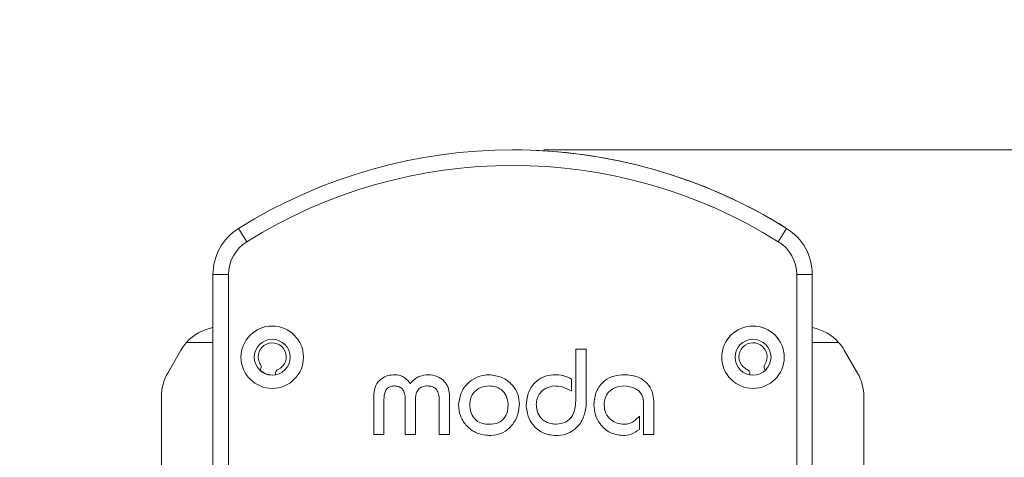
# Model space of a CAD drawing. Header units: inches. Extents: x 0.54 to 10.46, y 0.74 to 7.76.
# Tile 50 of 52: x 7.88 to 8.98, y 5.36 to 5.85. Entities that reach past the tile are written whole.
import ezdxf

# ---------------------------------------------------------------- set-up
doc = ezdxf.new("R2010")
doc.units = ezdxf.units.IN
doc.header["$MEASUREMENT"] = 0
doc.layers.add('BG', color=7, linetype='Continuous')
doc.layers.add('MCG-INT-4FT', color=7, linetype='Continuous')

# ---------------------------------------------------------------- blocks, each defined once
blk = doc.blocks.new('block 2')
at = {"layer": 'BG', "true_color": 0xffffff}
h = blk.add_hatch(color=7, dxfattribs=at)
h.dxf.hatch_style = 2
edge = h.paths.add_edge_path()
edge.add_spline(control_points=[(10.296, 0.9061), (10.296, 0.9061), (0.8711, 0.9061), (0.8711, 0.9061), (0.8702, 0.9061), (0.8694, 0.9069), (0.8694, 0.9079), (0.8694, 0.9079), (0.8694, 7.5922), (0.8694, 7.5922), (0.8694, 7.5931), (0.8702, 7.5939), (0.8711, 7.5939), (0.8711, 7.5939), (10.296, 7.5939), (10.296, 7.5939), (10.297, 7.5939), (10.2977, 7.5931), (10.2977, 7.5922), (10.2977, 7.5922), (10.2977, 0.9079), (10.2977, 0.9079), (10.2977, 0.9069), (10.297, 0.9061), (10.296, 0.9061)], knot_values=[0, 0, 0, 0, 1, 1, 1, 2, 2, 2, 3, 3, 3, 4, 4, 4, 5, 5, 5, 6, 6, 6, 7, 7, 7, 8, 8, 8, 8], degree=3, periodic=1)
h.paths.add_polyline_path([(0.8729, 0.9096), (10.2943, 0.9096), (10.2943, 7.5904), (0.8729, 7.5904)])
at = {"layer": 'BG', "lineweight": 0}
blk.add_open_spline([(10.296, 0.9061), (10.296, 0.9061), (0.8711, 0.9061), (0.8711, 0.9061), (0.8702, 0.9061), (0.8694, 0.9069), (0.8694, 0.9079), (0.8694, 0.9079), (0.8694, 7.5922), (0.8694, 7.5922), (0.8694, 7.5931), (0.8702, 7.5939), (0.8711, 7.5939), (0.8711, 7.5939), (10.296, 7.5939), (10.296, 7.5939), (10.297, 7.5939), (10.2977, 7.5931), (10.2977, 7.5922), (10.2977, 7.5922), (10.2977, 0.9079), (10.2977, 0.9079), (10.2977, 0.9069), (10.297, 0.9061), (10.296, 0.9061)], degree=3, knots=[0, 0, 0, 0, 1, 1, 1, 2, 2, 2, 3, 3, 3, 4, 4, 4, 5, 5, 5, 6, 6, 6, 7, 7, 7, 8, 8, 8, 8], dxfattribs=at)
blk = doc.blocks.new('block 62')
at = {"layer": 'BG', "true_color": 0xffffff}
h = blk.add_hatch(color=7, dxfattribs=at)
h.dxf.hatch_style = 2
edge = h.paths.add_edge_path()
edge.add_spline(control_points=[(10.4631, 0.739), (10.4631, 0.739), (0.5369, 0.739), (0.5369, 0.739), (0.5359, 0.739), (0.5352, 0.7398), (0.5352, 0.7407), (0.5352, 0.7407), (0.5352, 7.7593), (0.5352, 7.7593), (0.5352, 7.7602), (0.5359, 7.761), (0.5369, 7.761), (0.5369, 7.761), (10.4631, 7.761), (10.4631, 7.761), (10.4641, 7.761), (10.4648, 7.7602), (10.4648, 7.7593), (10.4648, 7.7593), (10.4648, 0.7407), (10.4648, 0.7407), (10.4648, 0.7398), (10.4641, 0.739), (10.4631, 0.739)], knot_values=[0, 0, 0, 0, 1, 1, 1, 2, 2, 2, 3, 3, 3, 4, 4, 4, 5, 5, 5, 6, 6, 6, 7, 7, 7, 8, 8, 8, 8], degree=3, periodic=1)
h.paths.add_polyline_path([(0.5386, 0.7425), (10.4614, 0.7425), (10.4614, 7.7575), (0.5386, 7.7575)])
at = {"layer": 'BG', "lineweight": 0}
blk.add_open_spline([(10.4631, 0.739), (10.4631, 0.739), (0.5369, 0.739), (0.5369, 0.739), (0.5359, 0.739), (0.5352, 0.7398), (0.5352, 0.7407), (0.5352, 0.7407), (0.5352, 7.7593), (0.5352, 7.7593), (0.5352, 7.7602), (0.5359, 7.761), (0.5369, 7.761), (0.5369, 7.761), (10.4631, 7.761), (10.4631, 7.761), (10.4641, 7.761), (10.4648, 7.7602), (10.4648, 7.7593), (10.4648, 7.7593), (10.4648, 0.7407), (10.4648, 0.7407), (10.4648, 0.7398), (10.4641, 0.739), (10.4631, 0.739)], degree=3, knots=[0, 0, 0, 0, 1, 1, 1, 2, 2, 2, 3, 3, 3, 4, 4, 4, 5, 5, 5, 6, 6, 6, 7, 7, 7, 8, 8, 8, 8], dxfattribs=at)
blk = doc.blocks.new('block 148')
at = {"layer": 'MCG-INT-4FT', "color": 7, "lineweight": 5, "true_color": 0xffffff}
blk.add_lwpolyline([(8.7695, 5.4868), (8.799, 5.4868)], dxfattribs=at)
blk = doc.blocks.new('block 149')
at = {"layer": 'MCG-INT-4FT', "color": 7, "lineweight": 5, "true_color": 0xffffff}
blk.add_open_spline([(8.8053, 5.478), (8.8035, 5.4812), (8.8014, 5.4841), (8.799, 5.4868)], degree=3, dxfattribs=at)
blk = doc.blocks.new('block 150')
at = {"layer": 'MCG-INT-4FT', "color": 7, "lineweight": 5, "true_color": 0xffffff}
blk.add_lwpolyline([(8.8053, 5.478), (8.8202, 5.4522)], dxfattribs=at)
blk = doc.blocks.new('block 151')
at = {"layer": 'MCG-INT-4FT', "color": 7, "lineweight": 5, "true_color": 0xffffff}
blk.add_open_spline([(8.8272, 5.426), (8.8272, 5.4352), (8.8248, 5.4443), (8.8202, 5.4522)], degree=3, dxfattribs=at)
blk = doc.blocks.new('block 152')
at = {"layer": 'MCG-INT-4FT', "color": 7, "lineweight": 5, "true_color": 0xffffff}
blk.add_lwpolyline([(8.8272, 5.426), (8.8272, 5.1799)], dxfattribs=at)
blk = doc.blocks.new('block 155')
at = {"layer": 'MCG-INT-4FT', "color": 7, "lineweight": 5, "true_color": 0xffffff}
blk.add_lwpolyline([(8.0401, 5.1799), (8.0401, 5.426)], dxfattribs=at)
blk = doc.blocks.new('block 156')
at = {"layer": 'MCG-INT-4FT', "color": 7, "lineweight": 5, "true_color": 0xffffff}
blk.add_open_spline([(8.0472, 5.4522), (8.0426, 5.4443), (8.0401, 5.4352), (8.0401, 5.426)], degree=3, dxfattribs=at)
blk = doc.blocks.new('block 157')
at = {"layer": 'MCG-INT-4FT', "color": 7, "lineweight": 5, "true_color": 0xffffff}
blk.add_lwpolyline([(8.0472, 5.4522), (8.062, 5.478)], dxfattribs=at)
blk = doc.blocks.new('block 158')
at = {"layer": 'MCG-INT-4FT', "color": 7, "lineweight": 5, "true_color": 0xffffff}
blk.add_open_spline([(8.0684, 5.4868), (8.066, 5.4841), (8.0639, 5.4812), (8.062, 5.478)], degree=3, dxfattribs=at)
blk = doc.blocks.new('block 159')
at = {"layer": 'MCG-INT-4FT', "color": 7, "lineweight": 5, "true_color": 0xffffff}
blk.add_lwpolyline([(8.0684, 5.4868), (8.0979, 5.4868)], dxfattribs=at)
blk = doc.blocks.new('block 160')
at = {"layer": 'MCG-INT-4FT', "color": 7, "lineweight": 5, "true_color": 0xffffff}
blk.add_open_spline([(8.799, 5.4868), (8.7912, 5.4954), (8.7809, 5.5012), (8.7695, 5.5034)], degree=3, dxfattribs=at)
blk = doc.blocks.new('block 161')
at = {"layer": 'MCG-INT-4FT', "color": 7, "lineweight": 5, "true_color": 0xffffff}
blk.add_open_spline([(8.0979, 5.5034), (8.0865, 5.5012), (8.0761, 5.4954), (8.0684, 5.4868)], degree=3, dxfattribs=at)
blk = doc.blocks.new('block 326')
at = {"layer": 'MCG-INT-4FT', "color": 7, "lineweight": 5, "true_color": 0xffffff}
blk.add_lwpolyline([(8.5805, 5.3835), (8.5805, 5.4207)], dxfattribs=at)
blk = doc.blocks.new('block 327')
at = {"layer": 'MCG-INT-4FT', "color": 7, "lineweight": 5, "true_color": 0xffffff}
blk.add_open_spline([(8.5805, 5.4207), (8.5799, 5.4236), (8.5793, 5.4265), (8.5779, 5.4289), (8.5764, 5.4314), (8.5741, 5.4335), (8.5715, 5.4349), (8.5675, 5.437), (8.5629, 5.4375), (8.5583, 5.438)], degree=3, knots=[0, 0, 0, 0, 1, 1, 1, 2, 2, 2, 3, 3, 3, 3], dxfattribs=at)
blk = doc.blocks.new('block 328')
at = {"layer": 'MCG-INT-4FT', "color": 7, "lineweight": 5, "true_color": 0xffffff}
blk.add_open_spline([(8.5362, 5.417), (8.5365, 5.4137), (8.5368, 5.4104), (8.5381, 5.4074), (8.5393, 5.4045), (8.5415, 5.4018), (8.5441, 5.3998), (8.5461, 5.3982), (8.5484, 5.3969), (8.5508, 5.3962), (8.5532, 5.3954), (8.5558, 5.3952), (8.5584, 5.3949)], degree=3, knots=[0, 0, 0, 0, 1, 1, 1, 2, 2, 2, 3, 3, 3, 4, 4, 4, 4], dxfattribs=at)
blk = doc.blocks.new('block 329')
at = {"layer": 'MCG-INT-4FT', "color": 7, "lineweight": 5, "true_color": 0xffffff}
blk.add_open_spline([(8.5584, 5.3949), (8.5603, 5.3951), (8.5622, 5.3952), (8.564, 5.3957), (8.5658, 5.3962), (8.5676, 5.3971), (8.5691, 5.3981), (8.5716, 5.3998), (8.5737, 5.4019), (8.5757, 5.4041)], degree=3, knots=[0, 0, 0, 0, 1, 1, 1, 2, 2, 2, 3, 3, 3, 3], dxfattribs=at)
blk = doc.blocks.new('block 330')
at = {"layer": 'MCG-INT-4FT', "color": 7, "lineweight": 5, "true_color": 0xffffff}
blk.add_lwpolyline([(8.5757, 5.4041), (8.5757, 5.389)], dxfattribs=at)
blk = doc.blocks.new('block 331')
at = {"layer": 'MCG-INT-4FT', "color": 7, "lineweight": 5, "true_color": 0xffffff}
blk.add_open_spline([(8.5757, 5.389), (8.5726, 5.3869), (8.5694, 5.3847), (8.5659, 5.3836), (8.5631, 5.3827), (8.5601, 5.3825), (8.5571, 5.3823)], degree=3, knots=[0, 0, 0, 0, 1, 1, 1, 2, 2, 2, 2], dxfattribs=at)
blk = doc.blocks.new('block 332')
at = {"layer": 'MCG-INT-4FT', "color": 7, "lineweight": 5, "true_color": 0xffffff}
blk.add_open_spline([(8.5571, 5.3823), (8.5522, 5.383), (8.5473, 5.3837), (8.5429, 5.3858), (8.5386, 5.3879), (8.5348, 5.3913), (8.5318, 5.3953), (8.5294, 5.3984), (8.5275, 5.4019), (8.5265, 5.4055), (8.5254, 5.4092), (8.5251, 5.4131), (8.5248, 5.417)], degree=3, knots=[0, 0, 0, 0, 1, 1, 1, 2, 2, 2, 3, 3, 3, 4, 4, 4, 4], dxfattribs=at)
blk = doc.blocks.new('block 333')
at = {"layer": 'MCG-INT-4FT', "color": 7, "lineweight": 5, "true_color": 0xffffff}
blk.add_open_spline([(8.5248, 5.417), (8.5253, 5.4221), (8.5258, 5.4271), (8.5277, 5.4317), (8.5296, 5.4363), (8.5328, 5.4405), (8.5368, 5.4437), (8.54, 5.4461), (8.5436, 5.448), (8.5474, 5.4491), (8.5511, 5.4501), (8.5551, 5.4504), (8.5591, 5.4506)], degree=3, knots=[0, 0, 0, 0, 1, 1, 1, 2, 2, 2, 3, 3, 3, 4, 4, 4, 4], dxfattribs=at)
blk = doc.blocks.new('block 334')
at = {"layer": 'MCG-INT-4FT', "color": 7, "lineweight": 5, "true_color": 0xffffff}
blk.add_open_spline([(8.5591, 5.4506), (8.5638, 5.4502), (8.5685, 5.4498), (8.5728, 5.4483), (8.5772, 5.4468), (8.5812, 5.4441), (8.5844, 5.4407), (8.5869, 5.4379), (8.5889, 5.4347), (8.59, 5.4313), (8.5912, 5.4278), (8.5915, 5.4242), (8.5919, 5.4205)], degree=3, knots=[0, 0, 0, 0, 1, 1, 1, 2, 2, 2, 3, 3, 3, 4, 4, 4, 4], dxfattribs=at)
blk = doc.blocks.new('block 335')
at = {"layer": 'MCG-INT-4FT', "color": 7, "lineweight": 5, "true_color": 0xffffff}
blk.add_lwpolyline([(8.5919, 5.4205), (8.5919, 5.3835)], dxfattribs=at)
blk = doc.blocks.new('block 336')
at = {"layer": 'MCG-INT-4FT', "color": 7, "lineweight": 5, "true_color": 0xffffff}
blk.add_lwpolyline([(8.5919, 5.3835), (8.5805, 5.3835)], dxfattribs=at)
blk = doc.blocks.new('block 337')
at = {"layer": 'MCG-INT-4FT', "color": 7, "lineweight": 5, "true_color": 0xffffff}
blk.add_open_spline([(8.5583, 5.438), (8.5551, 5.4376), (8.5519, 5.4372), (8.549, 5.4361), (8.546, 5.435), (8.5433, 5.4331), (8.5412, 5.4308), (8.5395, 5.4289), (8.5381, 5.4267), (8.5374, 5.4243), (8.5366, 5.422), (8.5364, 5.4195), (8.5362, 5.417)], degree=3, knots=[0, 0, 0, 0, 1, 1, 1, 2, 2, 2, 3, 3, 3, 4, 4, 4, 4], dxfattribs=at)
blk = doc.blocks.new('block 338')
at = {"layer": 'MCG-INT-4FT', "color": 7, "lineweight": 5, "true_color": 0xffffff}
blk.add_open_spline([(8.5159, 5.4152), (8.5151, 5.4103), (8.5143, 5.4055), (8.5123, 5.4011), (8.5104, 5.3967), (8.5072, 5.3927), (8.5034, 5.3896), (8.5004, 5.3871), (8.497, 5.3851), (8.4934, 5.3839), (8.4898, 5.3828), (8.4859, 5.3825), (8.482, 5.3823)], degree=3, knots=[0, 0, 0, 0, 1, 1, 1, 2, 2, 2, 3, 3, 3, 4, 4, 4, 4], dxfattribs=at)
blk = doc.blocks.new('block 339')
at = {"layer": 'MCG-INT-4FT', "color": 7, "lineweight": 5, "true_color": 0xffffff}
blk.add_open_spline([(8.482, 5.3823), (8.4772, 5.3828), (8.4723, 5.3834), (8.4679, 5.3853), (8.4636, 5.3872), (8.4597, 5.3904), (8.4567, 5.3942), (8.4543, 5.3972), (8.4524, 5.4006), (8.4512, 5.4042), (8.45, 5.4077), (8.4494, 5.4115), (8.4489, 5.4153)], degree=3, knots=[0, 0, 0, 0, 1, 1, 1, 2, 2, 2, 3, 3, 3, 4, 4, 4, 4], dxfattribs=at)
blk = doc.blocks.new('block 340')
at = {"layer": 'MCG-INT-4FT', "color": 7, "lineweight": 5, "true_color": 0xffffff}
blk.add_open_spline([(8.4489, 5.4153), (8.4492, 5.4201), (8.4496, 5.4249), (8.4511, 5.4294), (8.4527, 5.4339), (8.4553, 5.438), (8.4587, 5.4415), (8.4614, 5.4442), (8.4645, 5.4465), (8.4679, 5.4479), (8.4713, 5.4494), (8.475, 5.45), (8.4788, 5.4506)], degree=3, knots=[0, 0, 0, 0, 1, 1, 1, 2, 2, 2, 3, 3, 3, 4, 4, 4, 4], dxfattribs=at)
blk = doc.blocks.new('block 341')
at = {"layer": 'MCG-INT-4FT', "color": 7, "lineweight": 5, "true_color": 0xffffff}
blk.add_open_spline([(8.4788, 5.4506), (8.4829, 5.4505), (8.4871, 5.4505), (8.491, 5.4494), (8.494, 5.4485), (8.4969, 5.4471), (8.4998, 5.4457)], degree=3, knots=[0, 0, 0, 0, 1, 1, 1, 2, 2, 2, 2], dxfattribs=at)
blk = doc.blocks.new('block 342')
at = {"layer": 'MCG-INT-4FT', "color": 7, "lineweight": 5, "true_color": 0xffffff}
blk.add_lwpolyline([(8.4998, 5.4457), (8.4998, 5.4321)], dxfattribs=at)
blk = doc.blocks.new('block 343')
at = {"layer": 'MCG-INT-4FT', "color": 7, "lineweight": 5, "true_color": 0xffffff}
blk.add_open_spline([(8.4998, 5.4321), (8.4963, 5.434), (8.4928, 5.4359), (8.4891, 5.4368), (8.4861, 5.4376), (8.483, 5.4378), (8.4799, 5.438)], degree=3, knots=[0, 0, 0, 0, 1, 1, 1, 2, 2, 2, 2], dxfattribs=at)
blk = doc.blocks.new('block 344')
at = {"layer": 'MCG-INT-4FT', "color": 7, "lineweight": 5, "true_color": 0xffffff}
blk.add_open_spline([(8.4799, 5.438), (8.477, 5.4374), (8.4741, 5.4368), (8.4714, 5.4355), (8.4687, 5.4343), (8.4663, 5.4324), (8.4645, 5.43), (8.463, 5.4282), (8.4619, 5.4261), (8.4612, 5.4239), (8.4606, 5.4216), (8.4604, 5.4193), (8.4602, 5.417)], degree=3, knots=[0, 0, 0, 0, 1, 1, 1, 2, 2, 2, 3, 3, 3, 4, 4, 4, 4], dxfattribs=at)
blk = doc.blocks.new('block 345')
at = {"layer": 'MCG-INT-4FT', "color": 7, "lineweight": 5, "true_color": 0xffffff}
blk.add_open_spline([(8.4602, 5.417), (8.4603, 5.4164), (8.4603, 5.4159), (8.4603, 5.4154), (8.4603, 5.415), (8.4603, 5.4146), (8.4604, 5.4142)], degree=3, knots=[0, 0, 0, 0, 1, 1, 1, 2, 2, 2, 2], dxfattribs=at)
blk = doc.blocks.new('block 346')
at = {"layer": 'MCG-INT-4FT', "color": 7, "lineweight": 5, "true_color": 0xffffff}
blk.add_open_spline([(8.4604, 5.4142), (8.4609, 5.4112), (8.4615, 5.4081), (8.4629, 5.4055), (8.4643, 5.4028), (8.4666, 5.4005), (8.4691, 5.3989), (8.4712, 5.3975), (8.4734, 5.3965), (8.4757, 5.396), (8.478, 5.3954), (8.4804, 5.3951), (8.4828, 5.3949)], degree=3, knots=[0, 0, 0, 0, 1, 1, 1, 2, 2, 2, 3, 3, 3, 4, 4, 4, 4], dxfattribs=at)
blk = doc.blocks.new('block 347')
at = {"layer": 'MCG-INT-4FT', "color": 7, "lineweight": 5, "true_color": 0xffffff}
blk.add_open_spline([(8.4828, 5.3949), (8.4864, 5.3954), (8.49, 5.3959), (8.4931, 5.3975), (8.4962, 5.3991), (8.4988, 5.4018), (8.5006, 5.4049), (8.5034, 5.4097), (8.504, 5.4153), (8.5045, 5.421)], degree=3, knots=[0, 0, 0, 0, 1, 1, 1, 2, 2, 2, 3, 3, 3, 3], dxfattribs=at)
blk = doc.blocks.new('block 348')
at = {"layer": 'MCG-INT-4FT', "color": 7, "lineweight": 5, "true_color": 0xffffff}
blk.add_lwpolyline([(8.5045, 5.4791), (8.5159, 5.4791)], dxfattribs=at)
blk = doc.blocks.new('block 349')
at = {"layer": 'MCG-INT-4FT', "color": 7, "lineweight": 5, "true_color": 0xffffff}
blk.add_lwpolyline([(8.5045, 5.421), (8.5045, 5.4791)], dxfattribs=at)
blk = doc.blocks.new('block 350')
at = {"layer": 'MCG-INT-4FT', "color": 7, "lineweight": 5, "true_color": 0xffffff}
blk.add_lwpolyline([(8.5159, 5.4791), (8.5159, 5.4152)], dxfattribs=at)
blk = doc.blocks.new('block 351')
at = {"layer": 'MCG-INT-4FT', "color": 7, "lineweight": 5, "true_color": 0xffffff}
blk.add_open_spline([(8.3856, 5.4175), (8.3859, 5.4142), (8.3862, 5.4108), (8.3874, 5.4077), (8.3885, 5.4045), (8.3904, 5.4016), (8.3929, 5.3994), (8.3949, 5.3977), (8.3974, 5.3965), (8.3999, 5.3959), (8.4024, 5.3952), (8.4051, 5.3951), (8.4077, 5.3949)], degree=3, knots=[0, 0, 0, 0, 1, 1, 1, 2, 2, 2, 3, 3, 3, 4, 4, 4, 4], dxfattribs=at)
blk = doc.blocks.new('block 352')
at = {"layer": 'MCG-INT-4FT', "color": 7, "lineweight": 5, "true_color": 0xffffff}
blk.add_open_spline([(8.4077, 5.3949), (8.411, 5.3952), (8.4144, 5.3955), (8.4174, 5.3967), (8.4204, 5.398), (8.4231, 5.4003), (8.4249, 5.403), (8.4264, 5.4052), (8.4273, 5.4077), (8.4279, 5.4102), (8.4284, 5.4128), (8.4285, 5.4154), (8.4286, 5.418)], degree=3, knots=[0, 0, 0, 0, 1, 1, 1, 2, 2, 2, 3, 3, 3, 4, 4, 4, 4], dxfattribs=at)
blk = doc.blocks.new('block 353')
at = {"layer": 'MCG-INT-4FT', "color": 7, "lineweight": 5, "true_color": 0xffffff}
blk.add_open_spline([(8.4072, 5.438), (8.4041, 5.4377), (8.4009, 5.4374), (8.3981, 5.4363), (8.3953, 5.4352), (8.3927, 5.4332), (8.3906, 5.4309), (8.389, 5.429), (8.3878, 5.4269), (8.387, 5.4246), (8.3862, 5.4223), (8.3859, 5.4199), (8.3856, 5.4175)], degree=3, knots=[0, 0, 0, 0, 1, 1, 1, 2, 2, 2, 3, 3, 3, 4, 4, 4, 4], dxfattribs=at)
blk = doc.blocks.new('block 354')
at = {"layer": 'MCG-INT-4FT', "color": 7, "lineweight": 5, "true_color": 0xffffff}
blk.add_open_spline([(8.3732, 5.4172), (8.3739, 5.4221), (8.3746, 5.427), (8.3766, 5.4314), (8.3786, 5.4358), (8.3819, 5.4396), (8.3857, 5.4428), (8.3887, 5.4452), (8.3921, 5.4473), (8.3957, 5.4485), (8.3992, 5.4497), (8.4031, 5.4502), (8.4069, 5.4506)], degree=3, knots=[0, 0, 0, 0, 1, 1, 1, 2, 2, 2, 3, 3, 3, 4, 4, 4, 4], dxfattribs=at)
blk = doc.blocks.new('block 355')
at = {"layer": 'MCG-INT-4FT', "color": 7, "lineweight": 5, "true_color": 0xffffff}
blk.add_open_spline([(8.4069, 5.4506), (8.4119, 5.45), (8.4169, 5.4493), (8.4215, 5.4474), (8.426, 5.4455), (8.4302, 5.4424), (8.4335, 5.4387), (8.4361, 5.4357), (8.4382, 5.4322), (8.4394, 5.4286), (8.4406, 5.4249), (8.4409, 5.4209), (8.4413, 5.417)], degree=3, knots=[0, 0, 0, 0, 1, 1, 1, 2, 2, 2, 3, 3, 3, 4, 4, 4, 4], dxfattribs=at)
blk = doc.blocks.new('block 356')
at = {"layer": 'MCG-INT-4FT', "color": 7, "lineweight": 5, "true_color": 0xffffff}
blk.add_open_spline([(8.4413, 5.417), (8.4406, 5.4121), (8.44, 5.4073), (8.4383, 5.4028), (8.4365, 5.3983), (8.4336, 5.3942), (8.43, 5.3909), (8.4272, 5.3882), (8.424, 5.386), (8.4205, 5.3846), (8.417, 5.3832), (8.4132, 5.3827), (8.4093, 5.3823)], degree=3, knots=[0, 0, 0, 0, 1, 1, 1, 2, 2, 2, 3, 3, 3, 4, 4, 4, 4], dxfattribs=at)
blk = doc.blocks.new('block 357')
at = {"layer": 'MCG-INT-4FT', "color": 7, "lineweight": 5, "true_color": 0xffffff}
blk.add_open_spline([(8.4093, 5.3823), (8.4041, 5.3828), (8.3989, 5.3833), (8.3941, 5.3851), (8.3893, 5.387), (8.3849, 5.3902), (8.3814, 5.3941), (8.3787, 5.3973), (8.3765, 5.4008), (8.3752, 5.4046), (8.3738, 5.4085), (8.3734, 5.4126), (8.3729, 5.4167)], degree=3, knots=[0, 0, 0, 0, 1, 1, 1, 2, 2, 2, 3, 3, 3, 4, 4, 4, 4], dxfattribs=at)
blk = doc.blocks.new('block 358')
at = {"layer": 'MCG-INT-4FT', "color": 7, "lineweight": 5, "true_color": 0xffffff}
blk.add_open_spline([(8.3729, 5.4167), (8.373, 5.4168), (8.3731, 5.4168), (8.3731, 5.417), (8.3732, 5.417), (8.3732, 5.4171), (8.3732, 5.4172)], degree=3, knots=[0, 0, 0, 0, 1, 1, 1, 2, 2, 2, 2], dxfattribs=at)
blk = doc.blocks.new('block 359')
at = {"layer": 'MCG-INT-4FT', "color": 7, "lineweight": 5, "true_color": 0xffffff}
blk.add_open_spline([(8.4286, 5.418), (8.4282, 5.421), (8.4278, 5.4241), (8.4265, 5.4268), (8.4252, 5.4296), (8.4231, 5.432), (8.4207, 5.4338), (8.4187, 5.4353), (8.4166, 5.4364), (8.4143, 5.437), (8.412, 5.4376), (8.4096, 5.4378), (8.4072, 5.438)], degree=3, knots=[0, 0, 0, 0, 1, 1, 1, 2, 2, 2, 3, 3, 3, 4, 4, 4, 4], dxfattribs=at)
blk = doc.blocks.new('block 360')
at = {"layer": 'MCG-INT-4FT', "color": 7, "lineweight": 5, "true_color": 0xffffff}
blk.add_lwpolyline([(8.278, 5.3835), (8.278, 5.4287)], dxfattribs=at)
blk = doc.blocks.new('block 361')
at = {"layer": 'MCG-INT-4FT', "color": 7, "lineweight": 5, "true_color": 0xffffff}
blk.add_lwpolyline([(8.2894, 5.3835), (8.278, 5.3835)], dxfattribs=at)
blk = doc.blocks.new('block 362')
at = {"layer": 'MCG-INT-4FT', "color": 7, "lineweight": 5, "true_color": 0xffffff}
blk.add_open_spline([(8.3015, 5.438), (8.3001, 5.4379), (8.2987, 5.4378), (8.2973, 5.4374), (8.296, 5.4371), (8.2946, 5.4365), (8.2936, 5.4356), (8.2925, 5.4347), (8.2917, 5.4335), (8.2911, 5.4322), (8.2898, 5.4292), (8.2896, 5.4259), (8.2894, 5.4226)], degree=3, knots=[0, 0, 0, 0, 1, 1, 1, 2, 2, 2, 3, 3, 3, 4, 4, 4, 4], dxfattribs=at)
blk = doc.blocks.new('block 363')
at = {"layer": 'MCG-INT-4FT', "color": 7, "lineweight": 5, "true_color": 0xffffff}
blk.add_lwpolyline([(8.3628, 5.4287), (8.3628, 5.3835)], dxfattribs=at)
blk = doc.blocks.new('block 364')
at = {"layer": 'MCG-INT-4FT', "color": 7, "lineweight": 5, "true_color": 0xffffff}
blk.add_lwpolyline([(8.2894, 5.4226), (8.2894, 5.3835)], dxfattribs=at)
blk = doc.blocks.new('block 365')
at = {"layer": 'MCG-INT-4FT', "color": 7, "lineweight": 5, "true_color": 0xffffff}
blk.add_lwpolyline([(8.3248, 5.4242), (8.3248, 5.3835)], dxfattribs=at)
blk = doc.blocks.new('block 366')
at = {"layer": 'MCG-INT-4FT', "color": 7, "lineweight": 5, "true_color": 0xffffff}
blk.add_open_spline([(8.3134, 5.4234), (8.3133, 5.4254), (8.3132, 5.4274), (8.3127, 5.4293), (8.3122, 5.4312), (8.3113, 5.4331), (8.3099, 5.4346), (8.3089, 5.4357), (8.3075, 5.4367), (8.3061, 5.4372), (8.3046, 5.4377), (8.3031, 5.4378), (8.3015, 5.438)], degree=3, knots=[0, 0, 0, 0, 1, 1, 1, 2, 2, 2, 3, 3, 3, 4, 4, 4, 4], dxfattribs=at)
blk = doc.blocks.new('block 367')
at = {"layer": 'MCG-INT-4FT', "color": 7, "lineweight": 5, "true_color": 0xffffff}
blk.add_open_spline([(8.3387, 5.438), (8.3366, 5.4379), (8.3345, 5.4378), (8.3326, 5.4371), (8.3306, 5.4363), (8.3289, 5.435), (8.3276, 5.4334), (8.3266, 5.4321), (8.3259, 5.4306), (8.3255, 5.429), (8.3251, 5.4274), (8.3249, 5.4258), (8.3248, 5.4242)], degree=3, knots=[0, 0, 0, 0, 1, 1, 1, 2, 2, 2, 3, 3, 3, 4, 4, 4, 4], dxfattribs=at)
blk = doc.blocks.new('block 368')
at = {"layer": 'MCG-INT-4FT', "color": 7, "lineweight": 5, "true_color": 0xffffff}
blk.add_open_spline([(8.3017, 5.4506), (8.3037, 5.4504), (8.3056, 5.4502), (8.3075, 5.4496), (8.3094, 5.4491), (8.3112, 5.4482), (8.3128, 5.447), (8.3152, 5.4452), (8.3172, 5.4428), (8.3191, 5.4404)], degree=3, knots=[0, 0, 0, 0, 1, 1, 1, 2, 2, 2, 3, 3, 3, 3], dxfattribs=at)
blk = doc.blocks.new('block 369')
at = {"layer": 'MCG-INT-4FT', "color": 7, "lineweight": 5, "true_color": 0xffffff}
blk.add_open_spline([(8.3394, 5.4506), (8.3427, 5.4502), (8.346, 5.4498), (8.349, 5.4486), (8.352, 5.4474), (8.3548, 5.4453), (8.3571, 5.4429), (8.3589, 5.4409), (8.3604, 5.4387), (8.3613, 5.4363), (8.3622, 5.4339), (8.3625, 5.4313), (8.3628, 5.4287)], degree=3, knots=[0, 0, 0, 0, 1, 1, 1, 2, 2, 2, 3, 3, 3, 4, 4, 4, 4], dxfattribs=at)
blk = doc.blocks.new('block 370')
at = {"layer": 'MCG-INT-4FT', "color": 7, "lineweight": 5, "true_color": 0xffffff}
blk.add_open_spline([(8.3191, 5.4404), (8.3205, 5.4421), (8.3219, 5.4438), (8.3236, 5.4453), (8.3252, 5.4467), (8.3272, 5.4479), (8.3292, 5.4487), (8.3324, 5.4499), (8.3359, 5.4503), (8.3394, 5.4506)], degree=3, knots=[0, 0, 0, 0, 1, 1, 1, 2, 2, 2, 3, 3, 3, 3], dxfattribs=at)
blk = doc.blocks.new('block 371')
at = {"layer": 'MCG-INT-4FT', "color": 7, "lineweight": 5, "true_color": 0xffffff}
blk.add_lwpolyline([(8.3134, 5.3835), (8.3134, 5.4234)], dxfattribs=at)
blk = doc.blocks.new('block 372')
at = {"layer": 'MCG-INT-4FT', "color": 7, "lineweight": 5, "true_color": 0xffffff}
blk.add_lwpolyline([(8.3628, 5.3835), (8.3514, 5.3835)], dxfattribs=at)
blk = doc.blocks.new('block 373')
at = {"layer": 'MCG-INT-4FT', "color": 7, "lineweight": 5, "true_color": 0xffffff}
blk.add_lwpolyline([(8.3248, 5.3835), (8.3134, 5.3835)], dxfattribs=at)
blk = doc.blocks.new('block 374')
at = {"layer": 'MCG-INT-4FT', "color": 7, "lineweight": 5, "true_color": 0xffffff}
blk.add_open_spline([(8.3514, 5.4242), (8.3512, 5.4261), (8.351, 5.4281), (8.3504, 5.43), (8.3498, 5.4318), (8.3487, 5.4336), (8.3473, 5.435), (8.3461, 5.436), (8.3448, 5.4368), (8.3433, 5.4373), (8.3418, 5.4377), (8.3403, 5.4378), (8.3387, 5.438)], degree=3, knots=[0, 0, 0, 0, 1, 1, 1, 2, 2, 2, 3, 3, 3, 4, 4, 4, 4], dxfattribs=at)
blk = doc.blocks.new('block 375')
at = {"layer": 'MCG-INT-4FT', "color": 7, "lineweight": 5, "true_color": 0xffffff}
blk.add_lwpolyline([(8.3514, 5.3835), (8.3514, 5.4242)], dxfattribs=at)
blk = doc.blocks.new('block 376')
at = {"layer": 'MCG-INT-4FT', "color": 7, "lineweight": 5, "true_color": 0xffffff}
blk.add_open_spline([(8.278, 5.4287), (8.2785, 5.4321), (8.279, 5.4354), (8.2804, 5.4384), (8.2818, 5.4414), (8.2842, 5.444), (8.2869, 5.446), (8.289, 5.4476), (8.2914, 5.4488), (8.2939, 5.4495), (8.2964, 5.4502), (8.2991, 5.4504), (8.3017, 5.4506)], degree=3, knots=[0, 0, 0, 0, 1, 1, 1, 2, 2, 2, 3, 3, 3, 4, 4, 4, 4], dxfattribs=at)
blk = doc.blocks.new('block 377')
at = {"layer": 'MCG-INT-4FT', "color": 7, "lineweight": 5, "true_color": 0xffffff}
blk.add_open_spline([(8.7407, 5.6147), (8.5529, 5.7321), (8.3145, 5.7321), (8.1266, 5.6147)], degree=3, dxfattribs=at)
blk = doc.blocks.new('block 378')
at = {"layer": 'MCG-INT-4FT', "color": 7, "lineweight": 5, "true_color": 0xffffff}
blk.add_lwpolyline([(8.7407, 5.6147), (8.7314, 5.5998)], dxfattribs=at)
blk = doc.blocks.new('block 379')
at = {"layer": 'MCG-INT-4FT', "color": 7, "lineweight": 5, "true_color": 0xffffff}
blk.add_open_spline([(8.7314, 5.5998), (8.5493, 5.7138), (8.3181, 5.7138), (8.1359, 5.5998)], degree=3, dxfattribs=at)
blk = doc.blocks.new('block 380')
at = {"layer": 'MCG-INT-4FT', "color": 7, "lineweight": 5, "true_color": 0xffffff}
blk.add_lwpolyline([(8.1266, 5.6147), (8.1359, 5.5998)], dxfattribs=at)
blk = doc.blocks.new('block 381')
at = {"layer": 'MCG-INT-4FT', "color": 7, "lineweight": 5, "true_color": 0xffffff}
blk.add_open_spline([(8.1293, 5.4702), (8.1293, 5.4895), (8.145, 5.5052), (8.1643, 5.5052), (8.1836, 5.5052), (8.1993, 5.4895), (8.1993, 5.4702), (8.1993, 5.4509), (8.1836, 5.4352), (8.1643, 5.4352), (8.145, 5.4352), (8.1293, 5.4509), (8.1293, 5.4702), (8.1293, 5.4702), (8.1293, 5.4702), (8.1293, 5.4702)], degree=3, knots=[0, 0, 0, 0, 1, 1, 1, 2, 2, 2, 3, 3, 3, 4, 4, 4, 5, 5, 5, 5], dxfattribs=at)
blk = doc.blocks.new('block 382')
at = {"layer": 'MCG-INT-4FT', "color": 7, "lineweight": 5, "true_color": 0xffffff}
blk.add_open_spline([(8.1359, 5.5998), (8.1231, 5.5918), (8.1153, 5.5778), (8.1153, 5.5628)], degree=3, dxfattribs=at)
blk = doc.blocks.new('block 383')
at = {"layer": 'MCG-INT-4FT', "color": 7, "lineweight": 5, "true_color": 0xffffff}
blk.add_open_spline([(8.752, 5.5628), (8.752, 5.5778), (8.7442, 5.5918), (8.7314, 5.5998)], degree=3, dxfattribs=at)
blk = doc.blocks.new('block 384')
at = {"layer": 'MCG-INT-4FT', "color": 7, "lineweight": 5, "true_color": 0xffffff}
blk.add_lwpolyline([(8.752, 5.2393), (8.752, 5.5628)], dxfattribs=at)
blk = doc.blocks.new('block 388')
at = {"layer": 'MCG-INT-4FT', "color": 7, "lineweight": 5, "true_color": 0xffffff}
blk.add_lwpolyline([(8.1153, 5.5628), (8.1153, 5.2393)], dxfattribs=at)
blk = doc.blocks.new('block 389')
at = {"layer": 'MCG-INT-4FT', "color": 7, "lineweight": 5, "true_color": 0xffffff}
blk.add_open_spline([(8.6681, 5.4702), (8.6681, 5.4895), (8.6837, 5.5052), (8.703, 5.5052), (8.7224, 5.5052), (8.738, 5.4895), (8.738, 5.4702), (8.738, 5.4509), (8.7224, 5.4352), (8.703, 5.4352), (8.6837, 5.4352), (8.6681, 5.4509), (8.6681, 5.4702), (8.6681, 5.4702), (8.6681, 5.4702), (8.6681, 5.4702)], degree=3, knots=[0, 0, 0, 0, 1, 1, 1, 2, 2, 2, 3, 3, 3, 4, 4, 4, 5, 5, 5, 5], dxfattribs=at)
blk = doc.blocks.new('block 390')
at = {"layer": 'MCG-INT-4FT', "color": 7, "lineweight": 5, "true_color": 0xffffff}
blk.add_open_spline([(8.7695, 5.5628), (8.7695, 5.5839), (8.7586, 5.6035), (8.7407, 5.6147)], degree=3, dxfattribs=at)
blk = doc.blocks.new('block 391')
at = {"layer": 'MCG-INT-4FT', "color": 7, "lineweight": 5, "true_color": 0xffffff}
blk.add_lwpolyline([(8.7695, 5.5628), (8.752, 5.5628)], dxfattribs=at)
blk = doc.blocks.new('block 392')
at = {"layer": 'MCG-INT-4FT', "color": 7, "lineweight": 5, "true_color": 0xffffff}
blk.add_lwpolyline([(8.7695, 5.5628), (8.7695, 5.2393)], dxfattribs=at)
blk = doc.blocks.new('block 394')
at = {"layer": 'MCG-INT-4FT', "color": 7, "lineweight": 5, "true_color": 0xffffff}
blk.add_lwpolyline([(8.1153, 5.5628), (8.0979, 5.5628)], dxfattribs=at)
blk = doc.blocks.new('block 395')
at = {"layer": 'MCG-INT-4FT', "color": 7, "lineweight": 5, "true_color": 0xffffff}
blk.add_open_spline([(8.1266, 5.6147), (8.1087, 5.6035), (8.0979, 5.5839), (8.0979, 5.5628)], degree=3, dxfattribs=at)
blk = doc.blocks.new('block 401')
at = {"layer": 'MCG-INT-4FT', "color": 7, "lineweight": 5, "true_color": 0xffffff}
blk.add_lwpolyline([(8.0979, 5.2393), (8.0979, 5.5628)], dxfattribs=at)
blk = doc.blocks.new('block 403')
at = {"layer": 'MCG-INT-4FT', "color": 7, "lineweight": 5, "true_color": 0xffffff}
blk.add_open_spline([(8.6829, 5.4702), (8.6829, 5.4813), (8.6919, 5.4903), (8.703, 5.4903), (8.7141, 5.4903), (8.7232, 5.4813), (8.7232, 5.4702), (8.7232, 5.4591), (8.7141, 5.4501), (8.703, 5.4501), (8.6919, 5.4501), (8.6829, 5.4591), (8.6829, 5.4702), (8.6829, 5.4702), (8.6829, 5.4702), (8.6829, 5.4702)], degree=3, knots=[0, 0, 0, 0, 1, 1, 1, 2, 2, 2, 3, 3, 3, 4, 4, 4, 5, 5, 5, 5], dxfattribs=at)
blk = doc.blocks.new('block 404')
at = {"layer": 'MCG-INT-4FT', "color": 7, "lineweight": 5, "true_color": 0xffffff}
blk.add_open_spline([(8.1442, 5.4702), (8.1442, 5.4813), (8.1532, 5.4903), (8.1643, 5.4903), (8.1754, 5.4903), (8.1844, 5.4813), (8.1844, 5.4702), (8.1844, 5.4591), (8.1754, 5.4501), (8.1643, 5.4501), (8.1532, 5.4501), (8.1442, 5.4591), (8.1442, 5.4702), (8.1442, 5.4702), (8.1442, 5.4702), (8.1442, 5.4702)], degree=3, knots=[0, 0, 0, 0, 1, 1, 1, 2, 2, 2, 3, 3, 3, 4, 4, 4, 5, 5, 5, 5], dxfattribs=at)
blk = doc.blocks.new('block 433')
at = {"layer": 'MCG-INT-4FT', "color": 7, "lineweight": 5, "true_color": 0xffffff}
blk.add_open_spline([(8.7407, 5.6147), (8.6487, 5.6722), (8.5423, 5.7028), (8.4338, 5.7028)], degree=3, dxfattribs=at)
blk = doc.blocks.new('block 434')
at = {"layer": 'MCG-INT-4FT', "color": 7, "lineweight": 5, "true_color": 0xffffff}
blk.add_open_spline([(8.7695, 5.5628), (8.7695, 5.5839), (8.7586, 5.6035), (8.7407, 5.6147)], degree=3, dxfattribs=at)
blk = doc.blocks.new('block 435')
at = {"layer": 'MCG-INT-4FT', "color": 7, "lineweight": 5, "true_color": 0xffffff}
blk.add_lwpolyline([(8.7695, 5.5034), (8.7695, 5.5628)], dxfattribs=at)
blk = doc.blocks.new('block 436')
at = {"layer": 'MCG-INT-4FT', "color": 7, "lineweight": 5, "true_color": 0xffffff}
blk.add_lwpolyline([(8.703, 5.4501), (8.6995, 5.4504)], dxfattribs=at)
blk = doc.blocks.new('block 437')
at = {"layer": 'MCG-INT-4FT', "color": 7, "lineweight": 5, "true_color": 0xffffff}
blk.add_lwpolyline([(8.1643, 5.4501), (8.1566, 5.4516), (8.1504, 5.4556)], dxfattribs=at)
blk = doc.blocks.new('block 440')
at = {"layer": 'MCG-INT-4FT', "color": 7, "lineweight": 5, "true_color": 0xffffff}
blk.add_open_spline([(8.7163, 5.4621), (8.7149, 5.4601), (8.7152, 5.4574), (8.7169, 5.4556)], degree=3, dxfattribs=at)
blk = doc.blocks.new('block 441')
at = {"layer": 'MCG-INT-4FT', "color": 7, "lineweight": 5, "true_color": 0xffffff}
blk.add_open_spline([(8.7163, 5.4621), (8.721, 5.4694), (8.7188, 5.4792), (8.7115, 5.4839), (8.7042, 5.4886), (8.6945, 5.4864), (8.6898, 5.4791), (8.6851, 5.4718), (8.6872, 5.4621), (8.6945, 5.4574), (8.6951, 5.457), (8.6958, 5.4566), (8.6965, 5.4563)], degree=3, knots=[0, 0, 0, 0, 1, 1, 1, 2, 2, 2, 3, 3, 3, 4, 4, 4, 4], dxfattribs=at)
blk = doc.blocks.new('block 442')
at = {"layer": 'MCG-INT-4FT', "color": 7, "lineweight": 5, "true_color": 0xffffff}
blk.add_open_spline([(8.6995, 5.4515), (8.6995, 5.4536), (8.6983, 5.4555), (8.6965, 5.4563)], degree=3, dxfattribs=at)
blk = doc.blocks.new('block 443')
at = {"layer": 'MCG-INT-4FT', "color": 7, "lineweight": 5, "true_color": 0xffffff}
blk.add_lwpolyline([(8.6995, 5.4515), (8.6995, 5.4504)], dxfattribs=at)
blk = doc.blocks.new('block 444')
at = {"layer": 'MCG-INT-4FT', "color": 7, "lineweight": 5, "true_color": 0xffffff}
blk.add_lwpolyline([(8.1678, 5.4515), (8.1678, 5.4504)], dxfattribs=at)
blk = doc.blocks.new('block 445')
at = {"layer": 'MCG-INT-4FT', "color": 7, "lineweight": 5, "true_color": 0xffffff}
blk.add_open_spline([(8.1709, 5.4563), (8.169, 5.4555), (8.1678, 5.4536), (8.1678, 5.4515)], degree=3, dxfattribs=at)
blk = doc.blocks.new('block 446')
at = {"layer": 'MCG-INT-4FT', "color": 7, "lineweight": 5, "true_color": 0xffffff}
blk.add_open_spline([(8.1709, 5.4563), (8.1788, 5.4599), (8.1822, 5.4693), (8.1786, 5.4772), (8.175, 5.4851), (8.1657, 5.4885), (8.1578, 5.4849), (8.1499, 5.4813), (8.1464, 5.472), (8.15, 5.4641), (8.1503, 5.4634), (8.1507, 5.4627), (8.1511, 5.4621)], degree=3, knots=[0, 0, 0, 0, 1, 1, 1, 2, 2, 2, 3, 3, 3, 4, 4, 4, 4], dxfattribs=at)
blk = doc.blocks.new('block 447')
at = {"layer": 'MCG-INT-4FT', "color": 7, "lineweight": 5, "true_color": 0xffffff}
blk.add_open_spline([(8.1504, 5.4556), (8.1521, 5.4574), (8.1524, 5.4601), (8.1511, 5.4621)], degree=3, dxfattribs=at)
blk = doc.blocks.new('block 2001')
at = {"layer": 'MCG-INT-4FT', "color": 179, "lineweight": 5, "true_color": 0x231f20}
blk.add_lwpolyline([(8.4687, 5.7028), (9.5625, 5.7028)], dxfattribs=at)
blk = doc.blocks.new('block 2041')
at = {"layer": 'MCG-INT-4FT', "color": 7, "lineweight": 5, "true_color": 0xffffff}
blk.add_lwpolyline([(8.4338, 5.7028), (8.4338, 5.7028)], dxfattribs=at)

msp = doc.modelspace()

# ---------------------------------------------------------------- block references
at = {"layer": 'BG'}
for name in ['block 62', 'block 2']:
    msp.add_blockref(name, (0, 0), dxfattribs=at)
at = {"layer": 'MCG-INT-4FT'}
for name in ['block 377', 'block 379', 'block 433', 'block 2041', 'block 2001', 'block 395', 'block 380', 'block 378', 'block 390', 'block 434', 'block 382', 'block 383', 'block 394', 'block 401', 'block 388', 'block 384', 'block 391', 'block 392', 'block 435', 'block 161', 'block 381', 'block 389', 'block 160', 'block 158', 'block 159', 'block 404', 'block 446', 'block 403', 'block 441', 'block 148', 'block 149', 'block 157', 'block 348', 'block 349', 'block 350', 'block 150', 'block 447', 'block 440', 'block 156', 'block 437', 'block 445', 'block 444', 'block 376', 'block 368', 'block 370', 'block 369', 'block 354', 'block 355', 'block 340', 'block 341', 'block 333', 'block 334', 'block 442', 'block 443', 'block 436', 'block 151', 'block 342', 'block 360', 'block 362', 'block 366', 'block 367', 'block 374', 'block 363', 'block 353', 'block 359', 'block 344', 'block 343', 'block 337', 'block 327', 'block 155', 'block 364', 'block 371', 'block 365', 'block 375', 'block 358', 'block 351', 'block 352', 'block 347', 'block 326', 'block 335', 'block 152', 'block 357', 'block 356', 'block 339', 'block 345', 'block 346', 'block 338', 'block 332', 'block 328', 'block 329', 'block 330', 'block 331', 'block 361', 'block 373', 'block 372', 'block 336']:
    msp.add_blockref(name, (0, 0), dxfattribs=at)

doc.saveas('drawing.dxf')
